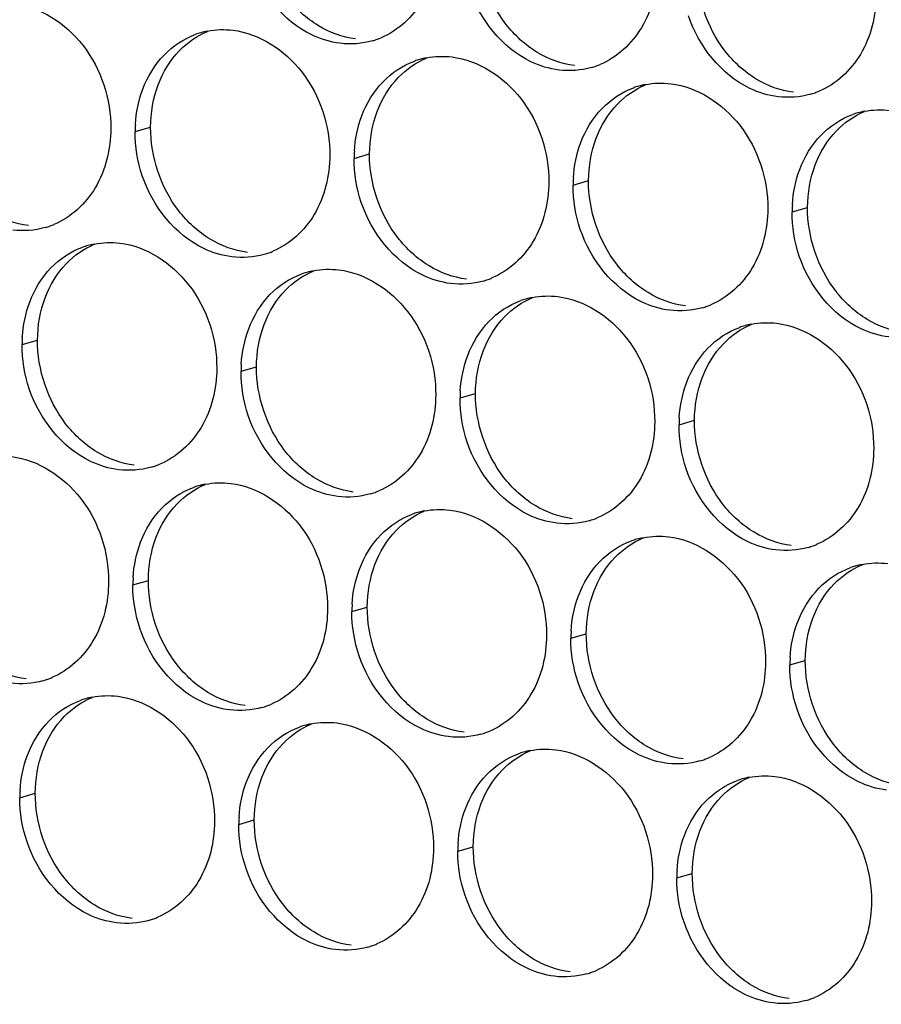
# Paper-space layout '45651_1_3' of a CAD drawing. Header units: millimetres. Extents: x -231 to 594, y 0 to 420.
# Tile 52 of 247: x 132.42 to 138.4, y 104.35 to 111.18. Entities that reach past the tile are written whole.
import ezdxf

# ---------------------------------------------------------------- set-up
doc = ezdxf.new("R2010")
doc.units = ezdxf.units.MM
doc.header["$LTSCALE"] = 32.67
doc.layers.add('02___PRT_ALL_AXES', color=7, linetype='CONTINUOUS')

psp = doc.layouts.new('45651_1_3')

# ---------------------------------------------------------------- linework, layer by layer
at = {"layer": '02___PRT_ALL_AXES', "color": 7, "linetype": 'CONTINUOUS'}
for p, q in [((133.2191, 110.4063), (133.3263, 110.437)), ((134.7386, 110.2208), (134.8458, 110.2515)), ((136.2582, 110.0353), (136.3654, 110.066)), ((137.7778, 109.8499), (137.885, 109.8805)), ((132.4346, 108.9286), (132.5418, 108.9593)), ((133.9542, 108.7432), (134.0614, 108.7738)), ((135.4738, 108.5577), (135.581, 108.5884)), ((136.9934, 108.3722), (137.1006, 108.4029)), ((133.2035, 107.2614), (133.3107, 107.2921)), ((134.7231, 107.0759), (134.8303, 107.1066)), ((136.2427, 106.8904), (136.3499, 106.9211)), ((137.7623, 106.705), (137.8695, 106.7356)), ((132.4191, 105.7837), (132.5263, 105.8144)), ((133.9387, 105.5983), (134.0459, 105.6289)), ((135.4582, 105.4128), (135.5654, 105.4435)), ((136.9778, 105.2273), (137.085, 105.258))]:
    psp.add_line(p, q, dxfattribs=at)
at = {"layer": '02___PRT_ALL_AXES', "color": 3, "linetype": 'CONTINUOUS'}
for centre, radius, start, end in [((133.8245, 110.5673), 0.5467, 105.94061, 109.76751), ((133.8259, 110.5622), 0.5519, 100.97724, 105.93831), ((134.7151, 111.5622), 0.5467, 285.94061, 289.76751), ((134.7145, 111.5635), 0.5481, 289.77289, 292.73686), ((135.3455, 110.3768), 0.5519, 100.97724, 105.93831), ((135.3441, 110.3818), 0.5467, 105.94061, 109.76751), ((136.2347, 111.3767), 0.5467, 285.94061, 289.76751), ((136.2341, 111.378), 0.5481, 289.77289, 292.73686), ((136.8636, 110.1963), 0.5467, 105.94061, 109.76751), ((136.8651, 110.1913), 0.5519, 100.97724, 105.93831), ((137.7542, 111.1912), 0.5467, 285.94061, 289.76751), ((137.7537, 111.1926), 0.5481, 289.77289, 292.73686), ((138.3832, 110.0108), 0.5467, 105.94061, 109.76751), ((138.3846, 110.0058), 0.5519, 100.97724, 105.93831), ((134.1109, 110.4019), 0.8918, 176.51802, 179.71686), ((135.6305, 110.2164), 0.8918, 176.51802, 179.71686), ((137.1501, 110.0309), 0.8918, 176.51802, 179.71686), ((138.6696, 109.8454), 0.8918, 176.51802, 179.71686), ((132.4448, 110.2659), 0.5467, 285.94061, 289.76751), ((132.4443, 110.2672), 0.5481, 289.77289, 292.73686), ((133.04, 109.0896), 0.5467, 105.94061, 109.76751), ((133.0414, 109.0846), 0.5519, 100.97724, 105.93831), ((133.9644, 110.0804), 0.5467, 285.94061, 289.76751), ((133.9639, 110.0817), 0.5481, 289.77289, 292.73686), ((134.5596, 108.9041), 0.5467, 105.94061, 109.76751), ((134.561, 108.8991), 0.5519, 100.97724, 105.93831), ((135.484, 109.8949), 0.5467, 285.94061, 289.76751), ((135.4835, 109.8963), 0.5481, 289.77289, 292.73686), ((136.0792, 108.7187), 0.5467, 105.94061, 109.76751), ((136.0806, 108.7136), 0.5519, 100.97724, 105.93831), ((137.003, 109.7108), 0.5481, 289.77289, 292.73686), ((137.0036, 109.7095), 0.5467, 285.94061, 289.76751), ((137.6002, 108.5282), 0.5519, 100.97724, 105.93831), ((137.5988, 108.5332), 0.5467, 105.94061, 109.76751), ((133.3264, 108.9242), 0.8918, 176.51802, 179.71686), ((134.846, 108.7388), 0.8918, 176.51802, 179.71686), ((136.3656, 108.5533), 0.8918, 176.51802, 179.71686), ((137.8852, 108.3678), 0.8918, 176.51802, 179.71686), ((133.1799, 108.6028), 0.5467, 285.94061, 289.76751), ((133.1794, 108.6041), 0.5481, 289.77289, 292.73686), ((133.8089, 107.4224), 0.5467, 105.94061, 109.76751), ((133.8103, 107.4174), 0.5519, 100.97724, 105.93831), ((134.699, 108.4186), 0.5481, 289.77289, 292.73686), ((134.6995, 108.4173), 0.5467, 285.94061, 289.76751), ((135.3299, 107.2319), 0.5519, 100.97724, 105.93831), ((135.3285, 107.2369), 0.5467, 105.94061, 109.76751), ((136.2191, 108.2318), 0.5467, 285.94061, 289.76751), ((136.2186, 108.2331), 0.5481, 289.77289, 292.73686), ((136.8481, 107.0514), 0.5467, 105.94061, 109.76751), ((136.8495, 107.0464), 0.5519, 100.97724, 105.93831), ((137.7387, 108.0463), 0.5467, 285.94061, 289.76751), ((137.7382, 108.0477), 0.5481, 289.77289, 292.73686), ((138.3677, 106.866), 0.5467, 105.94061, 109.76751), ((138.3691, 106.8609), 0.5519, 100.97724, 105.93831), ((134.0953, 107.257), 0.8918, 176.51802, 179.71686), ((135.6149, 107.0715), 0.8918, 176.51802, 179.71686), ((137.1345, 106.886), 0.8918, 176.51802, 179.71686), ((138.6541, 106.7006), 0.8918, 176.51802, 179.71686), ((132.4293, 107.121), 0.5467, 285.94061, 289.76751), ((132.4287, 107.1223), 0.5481, 289.77289, 292.73686), ((133.0245, 105.9447), 0.5467, 105.94061, 109.76751), ((133.0259, 105.9397), 0.5519, 100.97724, 105.93831), ((133.9489, 106.9355), 0.5467, 285.94061, 289.76751), ((133.9483, 106.9368), 0.5481, 289.77289, 292.73686), ((134.5441, 105.7593), 0.5467, 105.94061, 109.76751), ((134.5455, 105.7542), 0.5519, 100.97724, 105.93831), ((135.4684, 106.7501), 0.5467, 285.94061, 289.76751), ((135.4679, 106.7514), 0.5481, 289.77289, 292.73686), ((136.0636, 105.5738), 0.5467, 105.94061, 109.76751), ((136.0651, 105.5688), 0.5519, 100.97724, 105.93831), ((136.9875, 106.5659), 0.5481, 289.77289, 292.73686), ((136.988, 106.5646), 0.5467, 285.94061, 289.76751), ((137.5846, 105.3833), 0.5519, 100.97724, 105.93831), ((137.5832, 105.3883), 0.5467, 105.94061, 109.76751), ((133.3109, 105.7793), 0.8918, 176.51802, 179.71686), ((134.8305, 105.5939), 0.8918, 176.51802, 179.71686), ((136.3501, 105.4084), 0.8918, 176.51802, 179.71686), ((137.8696, 105.2229), 0.8918, 176.51802, 179.71686), ((133.1644, 105.4579), 0.5467, 285.94061, 289.76751), ((133.1639, 105.4592), 0.5481, 289.77289, 292.73686), ((134.6835, 105.2737), 0.5481, 289.77289, 292.73686), ((134.684, 105.2724), 0.5467, 285.94061, 289.76751), ((136.2036, 105.0869), 0.5467, 285.94061, 289.76751), ((136.203, 105.0882), 0.5481, 289.77289, 292.73686), ((137.7232, 104.9015), 0.5467, 285.94061, 289.76751), ((137.7226, 104.9028), 0.5481, 289.77289, 292.73686)]:
    psp.add_arc(centre, radius, start, end, dxfattribs=at)
at = {"layer": '02___PRT_ALL_AXES', "color": 7, "linetype": 'CONTINUOUS'}
for points in [[(135.7916, 111.1532), (135.6668, 111.3145), (135.5955, 111.5293), (135.5965, 111.7332)], [(137.3112, 110.9677), (137.1864, 111.1291), (137.1151, 111.3438), (137.1161, 111.5478)], [(134.4903, 111.1415), (134.4064, 111.1923), (134.332, 111.2611), (134.272, 111.3386)], [(134.7484, 111.0501), (134.6578, 111.0611), (134.5683, 111.0942), (134.4903, 111.1415)], [(136.0099, 110.956), (135.926, 111.0068), (135.8516, 111.0756), (135.7916, 111.1532)], [(133.5268, 110.9688), (133.5812, 111.0251), (133.6481, 111.0719), (133.7203, 111.1022)], [(133.3792, 110.7316), (133.412, 110.8187), (133.4621, 110.9018), (133.5268, 110.9688)], [(135.0464, 110.7833), (135.1008, 110.8396), (135.1677, 110.8864), (135.2399, 110.9167)], [(136.268, 110.8646), (136.1774, 110.8757), (136.0879, 110.9087), (136.0099, 110.956)], [(137.5294, 110.7705), (137.4456, 110.8213), (137.3712, 110.8901), (137.3112, 110.9677)], [(134.8987, 110.5461), (134.9316, 110.6332), (134.9817, 110.7163), (135.0464, 110.7833)], [(133.3263, 110.437), (133.3268, 110.5367), (133.344, 110.6382), (133.3792, 110.7316)], [(136.566, 110.5978), (136.6204, 110.6542), (136.6872, 110.7009), (136.7595, 110.7312)], [(137.7876, 110.6791), (137.697, 110.6902), (137.6075, 110.7232), (137.5294, 110.7705)], [(136.4183, 110.3606), (136.4511, 110.4478), (136.5013, 110.5308), (136.566, 110.5978)], [(134.8458, 110.2515), (134.8463, 110.3513), (134.8636, 110.4527), (134.8987, 110.5461)], [(138.0856, 110.4123), (138.14, 110.4687), (138.2068, 110.5155), (138.2791, 110.5457)], [(133.5213, 109.8569), (133.3965, 110.0182), (133.3253, 110.233), (133.3263, 110.437)], [(137.9379, 110.1751), (137.9707, 110.2623), (138.0209, 110.3453), (138.0856, 110.4123)], [(136.3654, 110.066), (136.3659, 110.1658), (136.3832, 110.2672), (136.4183, 110.3606)], [(135.0409, 109.6714), (134.9161, 109.8328), (134.8448, 110.0475), (134.8458, 110.2515)], [(137.885, 109.8805), (137.8855, 109.9803), (137.9028, 110.0818), (137.9379, 110.1751)], [(136.5605, 109.4859), (136.4357, 109.6473), (136.3644, 109.862), (136.3654, 110.066)], [(132.4782, 109.7538), (132.3875, 109.7648), (132.2981, 109.7979), (132.22, 109.8452)], [(133.7396, 109.6597), (133.6557, 109.7105), (133.5813, 109.7793), (133.5213, 109.8569)], [(138.0801, 109.3004), (137.9553, 109.4618), (137.884, 109.6765), (137.885, 109.8805)], [(132.7424, 109.4911), (132.7968, 109.5475), (132.8636, 109.5942), (132.9359, 109.6245)], [(133.9977, 109.5683), (133.9071, 109.5794), (133.8177, 109.6124), (133.7396, 109.6597)], [(135.2592, 109.4742), (135.1753, 109.525), (135.1009, 109.5938), (135.0409, 109.6714)], [(132.5947, 109.2539), (132.6275, 109.3411), (132.6777, 109.4241), (132.7424, 109.4911)], [(136.7788, 109.2887), (136.6949, 109.3395), (136.6205, 109.4084), (136.5605, 109.4859)], [(134.262, 109.3056), (134.3164, 109.362), (134.3832, 109.4088), (134.4555, 109.439)], [(135.5173, 109.3828), (135.4267, 109.3939), (135.3372, 109.4269), (135.2592, 109.4742)], [(134.1143, 109.0684), (134.1471, 109.1556), (134.1973, 109.2386), (134.262, 109.3056)], [(137.0369, 109.1973), (136.9463, 109.2084), (136.8568, 109.2414), (136.7788, 109.2887)], [(138.2983, 109.1033), (138.2145, 109.1541), (138.1401, 109.2229), (138.0801, 109.3004)], [(132.5418, 108.9593), (132.5423, 109.0591), (132.5596, 109.1605), (132.5947, 109.2539)], [(135.7815, 109.1202), (135.836, 109.1765), (135.9028, 109.2233), (135.9751, 109.2536)], [(134.0614, 108.7738), (134.0619, 108.8736), (134.0791, 108.9751), (134.1143, 109.0684)], [(135.6339, 108.883), (135.6667, 108.9701), (135.7168, 109.0532), (135.7815, 109.1202)], [(137.3011, 108.9347), (137.3556, 108.991), (137.4224, 109.0378), (137.4946, 109.0681)], [(138.5565, 109.0119), (138.4659, 109.0229), (138.3764, 109.056), (138.2983, 109.1033)], [(132.7369, 108.3792), (132.6121, 108.5406), (132.5408, 108.7553), (132.5418, 108.9593)], [(137.1535, 108.6975), (137.1863, 108.7846), (137.2364, 108.8677), (137.3011, 108.9347)], [(135.581, 108.5884), (135.5815, 108.6881), (135.5987, 108.7896), (135.6339, 108.883)], [(134.2565, 108.1937), (134.1316, 108.3551), (134.0604, 108.5698), (134.0614, 108.7738)], [(137.1006, 108.4029), (137.1011, 108.5027), (137.1183, 108.6041), (137.1535, 108.6975)], [(135.776, 108.0083), (135.6512, 108.1696), (135.58, 108.3844), (135.581, 108.5884)], [(137.2956, 107.8228), (137.1708, 107.9842), (137.0996, 108.1989), (137.1006, 108.4029)], [(132.9551, 108.1821), (132.8713, 108.2329), (132.7969, 108.3017), (132.7369, 108.3792)], [(133.2133, 108.0907), (133.1227, 108.1017), (133.0332, 108.1347), (132.9551, 108.1821)], [(134.4747, 107.9966), (134.3909, 108.0474), (134.3164, 108.1162), (134.2565, 108.1937)], [(134.7329, 107.9052), (134.6423, 107.9162), (134.5528, 107.9493), (134.4747, 107.9966)], [(135.9943, 107.8111), (135.9105, 107.8619), (135.836, 107.9307), (135.776, 108.0083)], [(133.5113, 107.8239), (133.5657, 107.8802), (133.6325, 107.927), (133.7048, 107.9573)], [(133.3636, 107.5867), (133.3964, 107.6738), (133.4466, 107.7569), (133.5113, 107.8239)], [(135.0309, 107.6384), (135.0853, 107.6947), (135.1521, 107.7415), (135.2244, 107.7718)], [(136.2525, 107.7197), (136.1619, 107.7308), (136.0724, 107.7638), (135.9943, 107.8111)], [(137.5139, 107.6256), (137.43, 107.6764), (137.3556, 107.7452), (137.2956, 107.8228)], [(134.8832, 107.4012), (134.916, 107.4884), (134.9662, 107.5714), (135.0309, 107.6384)], [(133.3107, 107.2921), (133.3112, 107.3918), (133.3285, 107.4933), (133.3636, 107.5867)], [(136.5504, 107.4529), (136.6049, 107.5093), (136.6717, 107.556), (136.744, 107.5863)], [(137.772, 107.5342), (137.6814, 107.5453), (137.592, 107.5783), (137.5139, 107.6256)], [(136.4028, 107.2157), (136.4356, 107.3029), (136.4857, 107.3859), (136.5504, 107.4529)], [(134.8303, 107.1066), (134.8308, 107.2064), (134.848, 107.3078), (134.8832, 107.4012)], [(138.07, 107.2674), (138.1245, 107.3238), (138.1913, 107.3706), (138.2636, 107.4008)], [(133.5058, 106.712), (133.381, 106.8733), (133.3097, 107.0881), (133.3107, 107.2921)], [(137.9224, 107.0302), (137.9552, 107.1174), (138.0053, 107.2004), (138.07, 107.2674)], [(136.3499, 106.9211), (136.3504, 107.0209), (136.3676, 107.1223), (136.4028, 107.2157)], [(135.0254, 106.5265), (134.9006, 106.6879), (134.8293, 106.9026), (134.8303, 107.1066)], [(137.8695, 106.7356), (137.87, 106.8354), (137.8872, 106.9369), (137.9224, 107.0302)], [(136.5449, 106.341), (136.4201, 106.5024), (136.3489, 106.7171), (136.3499, 106.9211)], [(132.4626, 106.6089), (132.372, 106.6199), (132.2825, 106.653), (132.2045, 106.7003)], [(133.724, 106.5148), (133.6402, 106.5656), (133.5658, 106.6344), (133.5058, 106.712)], [(138.0645, 106.1556), (137.9397, 106.3169), (137.8685, 106.5316), (137.8695, 106.7356)], [(132.7268, 106.3462), (132.7813, 106.4026), (132.8481, 106.4494), (132.9204, 106.4796)], [(133.9822, 106.4234), (133.8916, 106.4345), (133.8021, 106.4675), (133.724, 106.5148)], [(135.2436, 106.3293), (135.1598, 106.3801), (135.0854, 106.449), (135.0254, 106.5265)], [(132.5792, 106.109), (132.612, 106.1962), (132.6621, 106.2792), (132.7268, 106.3462)], [(136.7632, 106.1439), (136.6794, 106.1947), (136.6049, 106.2635), (136.5449, 106.341)], [(134.2464, 106.1607), (134.3008, 106.2171), (134.3677, 106.2639), (134.4399, 106.2942)], [(135.5018, 106.2379), (135.4112, 106.249), (135.3217, 106.282), (135.2436, 106.3293)], [(134.0987, 105.9235), (134.1316, 106.0107), (134.1817, 106.0938), (134.2464, 106.1607)], [(137.0214, 106.0525), (136.9308, 106.0635), (136.8413, 106.0966), (136.7632, 106.1439)], [(138.2828, 105.9584), (138.1989, 106.0092), (138.1245, 106.078), (138.0645, 106.1556)], [(132.5263, 105.8144), (132.5268, 105.9142), (132.544, 106.0156), (132.5792, 106.109)], [(135.766, 105.9753), (135.8204, 106.0316), (135.8873, 106.0784), (135.9595, 106.1087)], [(134.0459, 105.6289), (134.0463, 105.7287), (134.0636, 105.8302), (134.0987, 105.9235)], [(135.6183, 105.7381), (135.6511, 105.8252), (135.7013, 105.9083), (135.766, 105.9753)], [(137.2856, 105.7898), (137.34, 105.8461), (137.4068, 105.8929), (137.4791, 105.9232)], [(138.541, 105.867), (138.4503, 105.878), (138.3609, 105.9111), (138.2828, 105.9584)], [(132.7213, 105.2343), (132.5965, 105.3957), (132.5253, 105.6104), (132.5263, 105.8144)], [(137.1379, 105.5526), (137.1707, 105.6398), (137.2209, 105.7228), (137.2856, 105.7898)], [(135.5654, 105.4435), (135.5659, 105.5432), (135.5832, 105.6447), (135.6183, 105.7381)], [(134.2409, 105.0489), (134.1161, 105.2102), (134.0448, 105.4249), (134.0459, 105.6289)], [(137.085, 105.258), (137.0855, 105.3578), (137.1028, 105.4592), (137.1379, 105.5526)], [(135.7605, 104.8634), (135.6357, 105.0247), (135.5644, 105.2395), (135.5654, 105.4435)], [(137.2801, 104.6779), (137.1553, 104.8393), (137.084, 105.054), (137.085, 105.258)], [(132.9396, 105.0372), (132.8557, 105.088), (132.7813, 105.1568), (132.7213, 105.2343)], [(133.1978, 104.9458), (133.1071, 104.9568), (133.0177, 104.9899), (132.9396, 105.0372)], [(134.4592, 104.8517), (134.3753, 104.9025), (134.3009, 104.9713), (134.2409, 105.0489)], [(134.7173, 104.7603), (134.6267, 104.7714), (134.5373, 104.8044), (134.4592, 104.8517)], [(135.9788, 104.6662), (135.8949, 104.717), (135.8205, 104.7858), (135.7605, 104.8634)], [(136.2369, 104.5748), (136.1463, 104.5859), (136.0568, 104.6189), (135.9788, 104.6662)], [(137.4983, 104.4807), (137.4145, 104.5315), (137.3401, 104.6004), (137.2801, 104.6779)], [(137.7565, 104.3893), (137.6659, 104.4004), (137.5764, 104.4334), (137.4983, 104.4807)]]:
    psp.add_open_spline(points, degree=3, dxfattribs=at)
at = {"layer": '02___PRT_ALL_AXES', "color": 3, "linetype": 'CONTINUOUS'}
for points, knots in [([(135.3205, 111.7232), (135.3198, 111.5819), (135.2568, 111.3057), (135.0443, 111.1074), (134.9264, 111.058)], [0, 0, 0, 0, 0.525086, 1, 1, 1, 1]), ([(134.6412, 111.0194), (134.5737, 111.0276), (134.2933, 111.1115), (134.0896, 111.3725), (134.0197, 111.5809)], [0, 0, 0, 0, 0.236458, 1, 1, 1, 1]), ([(136.8401, 111.5377), (136.8394, 111.3964), (136.7764, 111.1202), (136.5639, 110.9219), (136.446, 110.8725)], [0, 0, 0, 0, 0.525086, 1, 1, 1, 1]), ([(136.1608, 110.8339), (136.0932, 110.8422), (135.8129, 110.926), (135.6092, 111.187), (135.5392, 111.3954)], [0, 0, 0, 0, 0.236458, 1, 1, 1, 1]), ([(138.3597, 111.3522), (138.359, 111.2109), (138.296, 110.9347), (138.0834, 110.7364), (137.9656, 110.687)], [0, 0, 0, 0, 0.525086, 1, 1, 1, 1]), ([(132.3787, 111.2955), (132.563, 111.2731), (132.9264, 111.0319), (133.0512, 110.6309), (133.0502, 110.4269)], [0, 0, 0, 0, 0.476473, 1, 1, 1, 1]), ([(137.6804, 110.6484), (137.6128, 110.6567), (137.3324, 110.7405), (137.1288, 111.0015), (137.0588, 111.2099)], [0, 0, 0, 0, 0.236458, 1, 1, 1, 1]), ([(133.8983, 111.1101), (134.0826, 111.0876), (134.446, 110.8465), (134.5708, 110.4454), (134.5698, 110.2414)], [0, 0, 0, 0, 0.476473, 1, 1, 1, 1]), ([(135.4179, 110.9246), (135.6022, 110.9021), (135.9656, 110.661), (136.0904, 110.2599), (136.0894, 110.0559)], [0, 0, 0, 0, 0.476473, 1, 1, 1, 1]), ([(136.9375, 110.7391), (137.1218, 110.7166), (137.4852, 110.4755), (137.61, 110.0745), (137.609, 109.8705)], [0, 0, 0, 0, 0.476473, 1, 1, 1, 1]), ([(133.0502, 110.4269), (133.0495, 110.2856), (132.9865, 110.0094), (132.774, 109.8111), (132.6561, 109.7617)], [0, 0, 0, 0, 0.525086, 1, 1, 1, 1]), ([(134.5698, 110.2414), (134.5691, 110.1001), (134.5061, 109.8239), (134.2936, 109.6256), (134.1757, 109.5762)], [0, 0, 0, 0, 0.525086, 1, 1, 1, 1]), ([(133.8905, 109.5376), (133.823, 109.5459), (133.5426, 109.6297), (133.3389, 109.8907), (133.269, 110.0991)], [0, 0, 0, 0, 0.236458, 1, 1, 1, 1]), ([(136.0894, 110.0559), (136.0887, 109.9146), (136.0257, 109.6384), (135.8132, 109.4401), (135.6953, 109.3907)], [0, 0, 0, 0, 0.525086, 1, 1, 1, 1]), ([(135.4101, 109.3521), (135.3426, 109.3604), (135.0622, 109.4442), (134.8585, 109.7053), (134.7886, 109.9137)], [0, 0, 0, 0, 0.236458, 1, 1, 1, 1]), ([(137.609, 109.8705), (137.6083, 109.7292), (137.5453, 109.453), (137.3328, 109.2546), (137.2149, 109.2053)], [0, 0, 0, 0, 0.525086, 1, 1, 1, 1]), ([(136.9297, 109.1667), (136.8621, 109.1749), (136.5818, 109.2588), (136.3781, 109.5198), (136.3082, 109.7282)], [0, 0, 0, 0, 0.236458, 1, 1, 1, 1]), ([(133.1139, 109.6324), (133.2982, 109.6099), (133.6616, 109.3688), (133.7864, 108.9678), (133.7854, 108.7638)], [0, 0, 0, 0, 0.476473, 1, 1, 1, 1]), ([(138.4493, 108.9812), (138.3817, 108.9894), (138.1013, 109.0733), (137.8977, 109.3343), (137.8277, 109.5427)], [0, 0, 0, 0, 0.236458, 1, 1, 1, 1]), ([(134.6335, 109.4469), (134.8178, 109.4245), (135.1811, 109.1833), (135.3059, 108.7823), (135.3049, 108.5783)], [0, 0, 0, 0, 0.476473, 1, 1, 1, 1]), ([(136.153, 109.2615), (136.3373, 109.239), (136.7007, 108.9979), (136.8255, 108.5968), (136.8245, 108.3928)], [0, 0, 0, 0, 0.476473, 1, 1, 1, 1]), ([(137.6726, 109.076), (137.8569, 109.0535), (138.2203, 108.8124), (138.3451, 108.4113), (138.3441, 108.2073)], [0, 0, 0, 0, 0.476473, 1, 1, 1, 1]), ([(133.7854, 108.7638), (133.7847, 108.6225), (133.7217, 108.3463), (133.5091, 108.1479), (133.3913, 108.0986)], [0, 0, 0, 0, 0.525086, 1, 1, 1, 1]), ([(133.1061, 108.06), (133.0385, 108.0682), (132.7581, 108.1521), (132.5545, 108.4131), (132.4845, 108.6215)], [0, 0, 0, 0, 0.236458, 1, 1, 1, 1]), ([(135.3049, 108.5783), (135.3042, 108.437), (135.2413, 108.1608), (135.0287, 107.9625), (134.9109, 107.9131)], [0, 0, 0, 0, 0.525086, 1, 1, 1, 1]), ([(134.6257, 107.8745), (134.5581, 107.8827), (134.2777, 107.9666), (134.0741, 108.2276), (134.0041, 108.436)], [0, 0, 0, 0, 0.236458, 1, 1, 1, 1]), ([(136.8245, 108.3928), (136.8238, 108.2515), (136.7608, 107.9753), (136.5483, 107.777), (136.4304, 107.7276)], [0, 0, 0, 0, 0.525086, 1, 1, 1, 1]), ([(136.1453, 107.689), (136.0777, 107.6973), (135.7973, 107.7811), (135.5937, 108.0421), (135.5237, 108.2505)], [0, 0, 0, 0, 0.236458, 1, 1, 1, 1]), ([(138.3441, 108.2073), (138.3434, 108.066), (138.2804, 107.7898), (138.0679, 107.5915), (137.95, 107.5421)], [0, 0, 0, 0, 0.525086, 1, 1, 1, 1]), ([(132.3632, 108.1507), (132.5475, 108.1282), (132.9109, 107.8871), (133.0357, 107.486), (133.0347, 107.282)], [0, 0, 0, 0, 0.476473, 1, 1, 1, 1]), ([(137.6649, 107.5035), (137.5973, 107.5118), (137.3169, 107.5956), (137.1132, 107.8567), (137.0433, 108.0651)], [0, 0, 0, 0, 0.236458, 1, 1, 1, 1]), ([(133.8828, 107.9652), (134.0671, 107.9427), (134.4305, 107.7016), (134.5553, 107.3005), (134.5543, 107.0965)], [0, 0, 0, 0, 0.476473, 1, 1, 1, 1]), ([(135.4024, 107.7797), (135.5867, 107.7572), (135.95, 107.5161), (136.0749, 107.115), (136.0738, 106.911)], [0, 0, 0, 0, 0.476473, 1, 1, 1, 1]), ([(136.9219, 107.5942), (137.1062, 107.5717), (137.4696, 107.3306), (137.5944, 106.9296), (137.5934, 106.7256)], [0, 0, 0, 0, 0.476473, 1, 1, 1, 1]), ([(133.0347, 107.282), (133.034, 107.1407), (132.971, 106.8645), (132.7585, 106.6662), (132.6406, 106.6168)], [0, 0, 0, 0, 0.525086, 1, 1, 1, 1]), ([(134.5543, 107.0965), (134.5536, 106.9552), (134.4906, 106.679), (134.278, 106.4807), (134.1602, 106.4313)], [0, 0, 0, 0, 0.525086, 1, 1, 1, 1]), ([(133.875, 106.3927), (133.8074, 106.401), (133.5271, 106.4848), (133.3234, 106.7458), (133.2534, 106.9542)], [0, 0, 0, 0, 0.236458, 1, 1, 1, 1]), ([(136.0738, 106.911), (136.0731, 106.7697), (136.0102, 106.4935), (135.7976, 106.2952), (135.6798, 106.2458)], [0, 0, 0, 0, 0.525086, 1, 1, 1, 1]), ([(135.3946, 106.2073), (135.327, 106.2155), (135.0466, 106.2994), (134.843, 106.5604), (134.773, 106.7688)], [0, 0, 0, 0, 0.236458, 1, 1, 1, 1]), ([(137.5934, 106.7256), (137.5927, 106.5843), (137.5297, 106.3081), (137.3172, 106.1097), (137.1993, 106.0604)], [0, 0, 0, 0, 0.525086, 1, 1, 1, 1]), ([(136.9142, 106.0218), (136.8466, 106.03), (136.5662, 106.1139), (136.3626, 106.3749), (136.2926, 106.5833)], [0, 0, 0, 0, 0.236458, 1, 1, 1, 1]), ([(133.0983, 106.4875), (133.2826, 106.465), (133.646, 106.2239), (133.7708, 105.8229), (133.7698, 105.6189)], [0, 0, 0, 0, 0.476473, 1, 1, 1, 1]), ([(138.4338, 105.8363), (138.3662, 105.8446), (138.0858, 105.9284), (137.8821, 106.1894), (137.8122, 106.3978)], [0, 0, 0, 0, 0.236458, 1, 1, 1, 1]), ([(134.6179, 106.3021), (134.8022, 106.2796), (135.1656, 106.0385), (135.2904, 105.6374), (135.2894, 105.4334)], [0, 0, 0, 0, 0.476473, 1, 1, 1, 1]), ([(136.1375, 106.1166), (136.3218, 106.0941), (136.6852, 105.853), (136.81, 105.4519), (136.809, 105.2479)], [0, 0, 0, 0, 0.476473, 1, 1, 1, 1]), ([(137.6571, 105.9311), (137.8414, 105.9086), (138.2048, 105.6675), (138.3296, 105.2664), (138.3286, 105.0624)], [0, 0, 0, 0, 0.476473, 1, 1, 1, 1]), ([(133.7698, 105.6189), (133.7691, 105.4776), (133.7061, 105.2014), (133.4936, 105.0031), (133.3757, 104.9537)], [0, 0, 0, 0, 0.525086, 1, 1, 1, 1]), ([(133.0906, 104.9151), (133.023, 104.9233), (132.7426, 105.0072), (132.5389, 105.2682), (132.469, 105.4766)], [0, 0, 0, 0, 0.236458, 1, 1, 1, 1]), ([(135.2894, 105.4334), (135.2887, 105.2921), (135.2257, 105.0159), (135.0132, 104.8176), (134.8953, 104.7682)], [0, 0, 0, 0, 0.525086, 1, 1, 1, 1]), ([(134.6101, 104.7296), (134.5426, 104.7379), (134.2622, 104.8217), (134.0585, 105.0827), (133.9886, 105.2911)], [0, 0, 0, 0, 0.236458, 1, 1, 1, 1]), ([(136.809, 105.2479), (136.8083, 105.1066), (136.7453, 104.8304), (136.5328, 104.6321), (136.4149, 104.5827)], [0, 0, 0, 0, 0.525086, 1, 1, 1, 1]), ([(136.1297, 104.5441), (136.0621, 104.5524), (135.7818, 104.6362), (135.5781, 104.8972), (135.5082, 105.1056)], [0, 0, 0, 0, 0.236458, 1, 1, 1, 1]), ([(138.3286, 105.0624), (138.3279, 104.9211), (138.2649, 104.6449), (138.0524, 104.4466), (137.9345, 104.3972)], [0, 0, 0, 0, 0.525086, 1, 1, 1, 1]), ([(137.6493, 104.3587), (137.5817, 104.3669), (137.3014, 104.4508), (137.0977, 104.7118), (137.0277, 104.9202)], [0, 0, 0, 0, 0.236458, 1, 1, 1, 1])]:
    psp.add_open_spline(points, degree=3, knots=knots, dxfattribs=at)
for points in [[(133.7208, 111.1041), (133.7789, 111.1154), (133.8395, 111.1172), (133.8983, 111.1101)], [(133.4196, 110.9381), (133.4805, 111.0011), (133.5572, 111.0521), (133.6396, 111.0818)], [(134.8652, 111.0365), (134.7932, 111.0159), (134.7156, 111.0103), (134.6412, 111.0194)], [(133.272, 110.7009), (133.3048, 110.788), (133.3549, 110.8711), (133.4196, 110.9381)], [(135.2404, 110.9186), (135.2985, 110.9299), (135.3591, 110.9318), (135.4179, 110.9246)], [(134.9392, 110.7526), (135, 110.8156), (135.0767, 110.8667), (135.1592, 110.8963)], [(136.3848, 110.851), (136.3128, 110.8305), (136.2351, 110.8248), (136.1608, 110.8339)], [(134.7915, 110.5154), (134.8244, 110.6026), (134.8745, 110.6856), (134.9392, 110.7526)], [(136.4588, 110.5671), (136.5196, 110.6301), (136.5963, 110.6812), (136.6787, 110.7108)], [(136.76, 110.7331), (136.8181, 110.7444), (136.8787, 110.7463), (136.9375, 110.7391)], [(133.2207, 110.456), (133.2258, 110.5393), (133.2426, 110.6228), (133.272, 110.7009)], [(137.9044, 110.6655), (137.8324, 110.645), (137.7547, 110.6394), (137.6804, 110.6484)], [(134.7403, 110.2706), (134.7453, 110.3538), (134.7622, 110.4374), (134.7915, 110.5154)], [(136.3111, 110.3299), (136.3439, 110.4171), (136.3941, 110.5001), (136.4588, 110.5671)], [(137.9784, 110.3816), (138.0392, 110.4446), (138.1159, 110.4957), (138.1983, 110.5253)], [(138.2795, 110.5476), (138.3377, 110.5589), (138.3983, 110.5608), (138.4571, 110.5536)], [(133.269, 110.0991), (133.236, 110.1975), (133.2185, 110.3026), (133.2191, 110.4063)], [(137.8307, 110.1445), (137.8635, 110.2316), (137.9137, 110.3147), (137.9784, 110.3816)], [(136.2599, 110.0851), (136.2649, 110.1683), (136.2818, 110.2519), (136.3111, 110.3299)], [(134.7886, 109.9137), (134.7556, 110.012), (134.7381, 110.1171), (134.7386, 110.2208)], [(137.7795, 109.8996), (137.7845, 109.9828), (137.8013, 110.0664), (137.8307, 110.1445)], [(136.3082, 109.7282), (136.2751, 109.8265), (136.2577, 109.9316), (136.2582, 110.0353)], [(137.8277, 109.5427), (137.7947, 109.641), (137.7773, 109.7461), (137.7778, 109.8499)], [(132.595, 109.7402), (132.523, 109.7196), (132.4453, 109.714), (132.371, 109.7231)], [(132.9363, 109.6264), (132.9945, 109.6377), (133.0551, 109.6396), (133.1139, 109.6324)], [(132.6352, 109.4604), (132.696, 109.5234), (132.7727, 109.5745), (132.8551, 109.6041)], [(134.1145, 109.5547), (134.0425, 109.5342), (133.9649, 109.5286), (133.8905, 109.5376)], [(132.4875, 109.2232), (132.5203, 109.3104), (132.5705, 109.3934), (132.6352, 109.4604)], [(134.1548, 109.275), (134.2156, 109.3379), (134.2923, 109.389), (134.3747, 109.4186)], [(134.4559, 109.441), (134.514, 109.4522), (134.5747, 109.4541), (134.6335, 109.4469)], [(135.6341, 109.3693), (135.5621, 109.3487), (135.4845, 109.3431), (135.4101, 109.3521)], [(134.0071, 109.0378), (134.0399, 109.1249), (134.0901, 109.208), (134.1548, 109.275)], [(132.4363, 108.9784), (132.4413, 109.0616), (132.4581, 109.1452), (132.4875, 109.2232)], [(135.6743, 109.0895), (135.7352, 109.1525), (135.8119, 109.2035), (135.8943, 109.2332)], [(135.9755, 109.2555), (136.0336, 109.2668), (136.0943, 109.2686), (136.153, 109.2615)], [(137.1537, 109.1838), (137.0817, 109.1632), (137.004, 109.1576), (136.9297, 109.1667)], [(135.5267, 108.8523), (135.5595, 108.9394), (135.6096, 109.0225), (135.6743, 109.0895)], [(137.4951, 109.07), (137.5532, 109.0813), (137.6138, 109.0832), (137.6726, 109.076)], [(133.9558, 108.7929), (133.9609, 108.8761), (133.9777, 108.9597), (134.0071, 109.0378)], [(137.1939, 108.904), (137.2548, 108.967), (137.3315, 109.0181), (137.4139, 109.0477)], [(132.4845, 108.6215), (132.4515, 108.7198), (132.4341, 108.8249), (132.4346, 108.9286)], [(137.0463, 108.6668), (137.0791, 108.754), (137.1292, 108.837), (137.1939, 108.904)], [(135.4754, 108.6074), (135.4805, 108.6907), (135.4973, 108.7742), (135.5267, 108.8523)], [(134.0041, 108.436), (133.9711, 108.5343), (133.9537, 108.6394), (133.9542, 108.7432)], [(136.995, 108.422), (137.0001, 108.5052), (137.0169, 108.5888), (137.0463, 108.6668)], [(135.5237, 108.2505), (135.4907, 108.3489), (135.4733, 108.454), (135.4738, 108.5577)], [(137.0433, 108.0651), (137.0103, 108.1634), (136.9929, 108.2685), (136.9934, 108.3722)], [(133.3301, 108.0771), (133.2581, 108.0565), (133.1804, 108.0509), (133.1061, 108.06)], [(133.7052, 107.9592), (133.7634, 107.9705), (133.824, 107.9724), (133.8828, 107.9652)], [(133.4041, 107.7932), (133.4649, 107.8562), (133.5416, 107.9073), (133.624, 107.9369)], [(134.8497, 107.8916), (134.7777, 107.871), (134.7, 107.8654), (134.6257, 107.8745)], [(133.2564, 107.556), (133.2892, 107.6432), (133.3394, 107.7262), (133.4041, 107.7932)], [(135.2248, 107.7737), (135.283, 107.785), (135.3436, 107.7869), (135.4024, 107.7797)], [(134.9237, 107.6077), (134.9845, 107.6707), (135.0612, 107.7218), (135.1436, 107.7514)], [(136.3693, 107.7061), (136.2973, 107.6856), (136.2196, 107.68), (136.1453, 107.689)], [(134.776, 107.3705), (134.8088, 107.4577), (134.859, 107.5407), (134.9237, 107.6077)], [(136.4432, 107.4222), (136.5041, 107.4852), (136.5808, 107.5363), (136.6632, 107.5659)], [(136.7444, 107.5882), (136.8025, 107.5995), (136.8632, 107.6014), (136.9219, 107.5942)], [(133.2052, 107.3111), (133.2102, 107.3944), (133.227, 107.478), (133.2564, 107.556)], [(137.8889, 107.5207), (137.8168, 107.5001), (137.7392, 107.4945), (137.6649, 107.5035)], [(134.7247, 107.1257), (134.7298, 107.2089), (134.7466, 107.2925), (134.776, 107.3705)], [(136.2956, 107.185), (136.3284, 107.2722), (136.3785, 107.3552), (136.4432, 107.4222)], [(137.9628, 107.2368), (138.0237, 107.2998), (138.1004, 107.3508), (138.1828, 107.3804)], [(138.264, 107.4028), (138.3221, 107.414), (138.3828, 107.4159), (138.4415, 107.4087)], [(133.2534, 106.9542), (133.2204, 107.0526), (133.203, 107.1577), (133.2035, 107.2614)], [(137.8152, 106.9996), (137.848, 107.0867), (137.8981, 107.1698), (137.9628, 107.2368)], [(136.2443, 106.9402), (136.2494, 107.0234), (136.2662, 107.107), (136.2956, 107.185)], [(134.773, 106.7688), (134.74, 106.8671), (134.7226, 106.9722), (134.7231, 107.0759)], [(137.7639, 106.7547), (137.769, 106.8379), (137.7858, 106.9215), (137.8152, 106.9996)], [(136.2926, 106.5833), (136.2596, 106.6816), (136.2422, 106.7867), (136.2427, 106.8904)], [(137.8122, 106.3978), (137.7792, 106.4961), (137.7618, 106.6012), (137.7623, 106.705)], [(132.5794, 106.5953), (132.5074, 106.5747), (132.4298, 106.5691), (132.3554, 106.5782)], [(132.9208, 106.4815), (132.9789, 106.4928), (133.0396, 106.4947), (133.0983, 106.4875)], [(132.6196, 106.3155), (132.6805, 106.3785), (132.7572, 106.4296), (132.8396, 106.4592)], [(134.099, 106.4098), (134.027, 106.3893), (133.9493, 106.3837), (133.875, 106.3927)], [(132.472, 106.0783), (132.5048, 106.1655), (132.5549, 106.2486), (132.6196, 106.3155)], [(134.1392, 106.1301), (134.2001, 106.1931), (134.2768, 106.2441), (134.3592, 106.2738)], [(134.4404, 106.2961), (134.4985, 106.3073), (134.5591, 106.3092), (134.6179, 106.3021)], [(135.6186, 106.2244), (135.5466, 106.2038), (135.4689, 106.1982), (135.3946, 106.2073)], [(133.9916, 105.8929), (134.0244, 105.98), (134.0745, 106.0631), (134.1392, 106.1301)], [(132.4207, 105.8335), (132.4258, 105.9167), (132.4426, 106.0003), (132.472, 106.0783)], [(135.6588, 105.9446), (135.7196, 106.0076), (135.7963, 106.0587), (135.8787, 106.0883)], [(135.96, 106.1106), (136.0181, 106.1219), (136.0787, 106.1238), (136.1375, 106.1166)], [(137.1382, 106.0389), (137.0662, 106.0183), (136.9885, 106.0127), (136.9142, 106.0218)], [(135.5111, 105.7074), (135.5439, 105.7946), (135.5941, 105.8776), (135.6588, 105.9446)], [(137.4795, 105.9251), (137.5377, 105.9364), (137.5983, 105.9383), (137.6571, 105.9311)], [(133.9403, 105.648), (133.9454, 105.7313), (133.9622, 105.8148), (133.9916, 105.8929)], [(137.1784, 105.7591), (137.2392, 105.8221), (137.3159, 105.8732), (137.3983, 105.9028)], [(132.469, 105.4766), (132.436, 105.5749), (132.4186, 105.68), (132.4191, 105.7837)], [(137.0307, 105.5219), (137.0635, 105.6091), (137.1137, 105.6921), (137.1784, 105.7591)], [(135.4599, 105.4625), (135.4649, 105.5458), (135.4818, 105.6294), (135.5111, 105.7074)], [(133.9886, 105.2911), (133.9556, 105.3895), (133.9381, 105.4945), (133.9387, 105.5983)], [(136.9795, 105.2771), (136.9845, 105.3603), (137.0013, 105.4439), (137.0307, 105.5219)], [(135.5082, 105.1056), (135.4752, 105.204), (135.4577, 105.3091), (135.4582, 105.4128)], [(137.0277, 104.9202), (136.9947, 105.0185), (136.9773, 105.1236), (136.9778, 105.2273)], [(133.3146, 104.9322), (133.2426, 104.9116), (133.1649, 104.906), (133.0906, 104.9151)], [(134.8341, 104.7467), (134.7621, 104.7262), (134.6845, 104.7205), (134.6101, 104.7296)], [(136.3537, 104.5612), (136.2817, 104.5407), (136.2041, 104.5351), (136.1297, 104.5441)], [(137.8733, 104.3758), (137.8013, 104.3552), (137.7236, 104.3496), (137.6493, 104.3587)]]:
    psp.add_open_spline(points, degree=3, dxfattribs=at)

doc.saveas('drawing.dxf')
